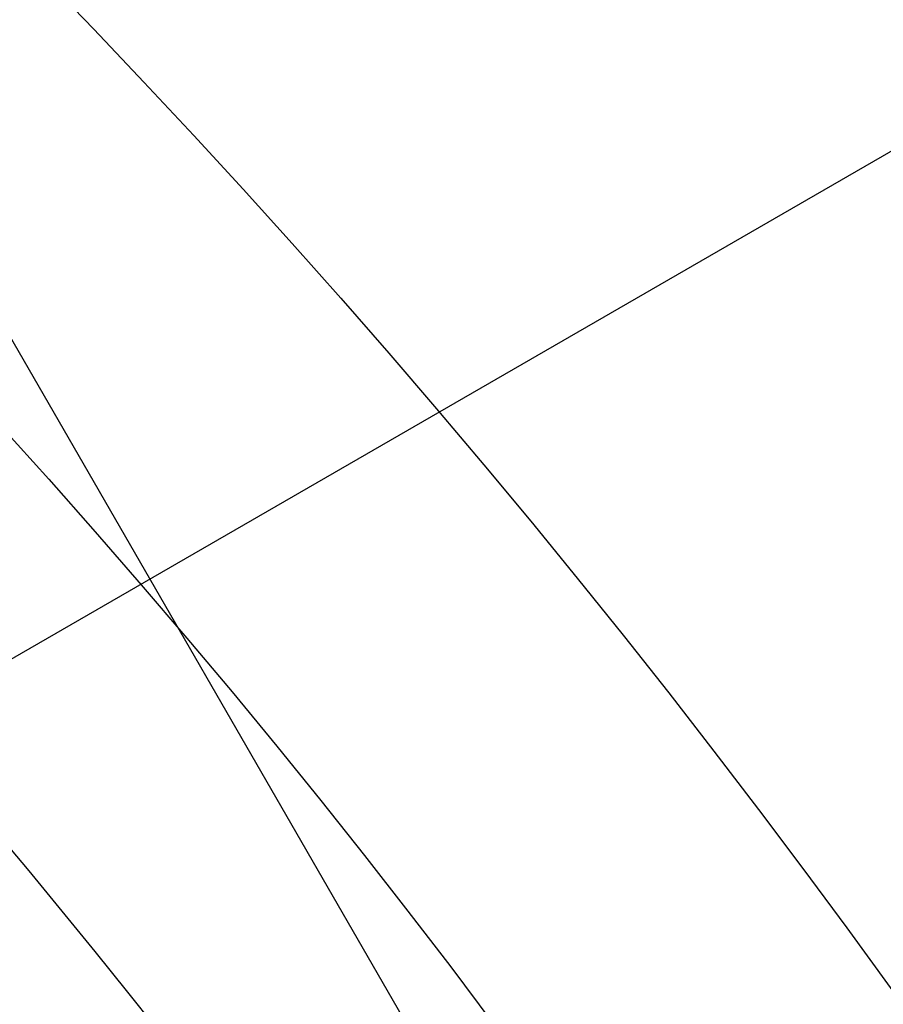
# Model space of a CAD drawing. Extents: x 16051 to 17254, y -2088 to -1046.
# Tile 36 of 62: x 16685.61 to 16690.16, y -1677.9 to -1672.71. Entities that reach past the tile are written whole.
import ezdxf

# ---------------------------------------------------------------- set-up
doc = ezdxf.new("R2010")
doc.units = 0
doc.layers.get('0').update_dxf_attribs({"linetype": 'CONTINUOUS'})
doc.layers.add('COLOR', color=7, linetype='CONTINUOUS')

msp = doc.modelspace()

# ---------------------------------------------------------------- linework, layer by layer
for p, q in [((16697.55002637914, -1669.156714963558, 261.0844421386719), (16672.4352896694, -1683.656714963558, 261.0844421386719)), ((16684.04169612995, -1671.759600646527, 258.0844421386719), (16689.04169612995, -1680.419854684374, 258.0844421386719))]:
    msp.add_line(p, q)
at = {"extrusion": (0.1124755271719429, 0.1948133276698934, 0.9743700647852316)}
msp.add_lwpolyline([(-15309.47030365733, -6720.994009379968), (-15309.98085325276, -6720.685040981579), (-15310.48939906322, -6720.371376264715), (-15310.99588066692, -6720.053034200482), (-15311.50023783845, -6719.730034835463), (-15312.00241057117, -6719.402399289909), (-15312.50233909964, -6719.070149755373), (-15312.99996392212, -6718.733309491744), (-15313.49522582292, -6718.391902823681), (-15313.98806589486, -6718.045955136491), (-15314.47842556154, -6717.695492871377), (-15314.96624659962, -6717.340543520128), (-15315.45147116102, -6716.981135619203), (-15315.93404179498, -6716.617298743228), (-15316.41390147, -6716.24906349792), (-15316.89099359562, -6715.876461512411), (-15317.36526204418, -6715.499525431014), (-15317.83665117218, -6715.118288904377), (-15318.30510584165, -6714.732786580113), (-15318.7705714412, -6714.343054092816), (-15319.23299390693, -6713.949128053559), (-15319.69231974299, -6713.551046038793), (-15320.14849604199, -6713.148846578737), (-15320.6014705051, -6712.742569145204), (-15321.05119146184, -6712.332254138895), (-15321.49760788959, -6711.917942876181), (-15321.94066943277, -6711.499677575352), (-15322.38032642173, -6711.077501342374), (-15322.8165298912, -6710.651458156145), (-15323.24923159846, -6710.221592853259), (-15323.67838404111, -6709.787951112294), (-15324.10394047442, -6709.350579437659), (-15324.52585492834, -6708.909525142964), (-15324.94408222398, -6708.464836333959), (-15325.35857798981, -6708.016561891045), (-15325.76929867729, -6707.564751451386), (-15326.17620157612, -6707.10945539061), (-15326.579244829, -6706.65072480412), (-15326.9783874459, -6706.188611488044), (-15327.37358931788, -6705.723167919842), (-15327.76481123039, -6705.25444723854), (-15328.15201487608, -6704.782503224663), (-15328.53516286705, -6704.307390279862), (-15328.91421874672, -6703.829163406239), (-15329.28914700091, -6703.347878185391), (-15329.65991306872, -6702.863590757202), (-15330.02648335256, -6702.376357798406), (-15330.38882522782, -6701.886236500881), (-15330.74690705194, -6701.393284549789), (-15331.10069817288, -6700.897560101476), (-15331.4501689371, -6700.399121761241), (-15331.79529069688, -6699.898028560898), (-15332.13603581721, -6699.394339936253), (-15332.47237768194, -6698.888115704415), (-15332.80429069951, -6698.379416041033), (-15333.131750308, -6697.868301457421), (-15333.45473297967, -6697.354832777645), (-15333.77321622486, -6696.839071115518), (-15334.08717859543, -6696.321077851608), (-15334.39659968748, -6695.800914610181), (-15334.7014601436, -6695.278643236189), (-15335.00174165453, -6694.754325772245), (-15335.29742696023, -6694.228024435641), (-15335.58849985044, -6693.699801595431), (-15335.87494516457, -6693.16971974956), (-15336.15674879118, -6692.637841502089), (-15336.4338976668, -6692.10422954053), (-15336.70637977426, -6691.56894661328), (-15336.97418414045, -6691.032055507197), (-15337.23730083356, -6690.493619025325), (-15337.49572095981, -6689.953699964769), (-15337.74943665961, -6689.41236109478), (-15337.9984411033, -6688.869665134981), (-15338.24272848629, -6688.325674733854), (-15338.48229402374, -6687.780452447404), (-15338.71713394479, -6687.234060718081), (-15338.94724548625, -6686.686561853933), (-15339.1726268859, -6686.138018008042), (-15339.39327737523, -6685.588491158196), (-15339.60919717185, -6685.038043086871), (-15339.82038747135, -6684.486735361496), (-15340.02685043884, -6683.934629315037), (-15340.22858919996, -6683.381786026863), (-15340.42560783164, -6682.828266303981), (-15340.61791135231, -6682.274130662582), (-15340.80550571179, -6681.719439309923), (-15340.98839778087, -6681.164252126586), (-15341.16659534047, -6680.60862864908), (-15341.34010707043, -6680.05262805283), (-15341.50894253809, -6679.496309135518), (-15341.67311218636, -6678.939730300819), (-15341.83262732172, -6678.382949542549), (-15341.98750010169, -6677.826024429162), (-15342.13774352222, -6677.269012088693), (-15342.28337140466, -6676.711969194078), (-15342.42439838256, -6676.154951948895), (-15342.56083988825, -6675.598016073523), (-15342.69271213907, -6675.04121679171), (-15342.82003212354, -6674.484608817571), (-15342.9428175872, -6673.928246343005), (-15343.06108701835, -6673.37218302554), (-15343.17485963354, -6672.816471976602), (-15343.28415536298, -6672.261165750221), (-15343.38899483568, -6671.70631633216), (-15343.48939936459, -6671.15197512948), (-15343.58539093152, -6670.598192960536), (-15343.67699217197, -6670.045020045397), (-15343.76422635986, -6669.492505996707), (-15343.84711739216, -6668.940699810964), (-15343.92568977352, -6668.389649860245), (-15343.99996860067, -6667.839403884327), (-15344.06997954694, -6667.290008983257), (-15344.13574884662, -6666.741511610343), (-15344.19730327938, -6666.19395756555), (-15344.25467015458, -6665.64739198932), (-15344.30787729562, -6665.101859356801), (-15344.35695302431, -6664.5574034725), (-15344.4019261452, -6664.014067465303), (-15344.44282592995, -6663.471893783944), (-15344.4796821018, -6662.930924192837), (-15344.51252481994, -6662.391199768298), (-15344.54138466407, -6661.852760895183), (-15344.56629261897, -6661.315647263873), (-15344.58728005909, -6660.779897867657), (-15344.60437873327, -6660.245551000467), (-15344.61762074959, -6659.712644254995), (-15344.6270385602, -6659.181214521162), (-15344.63266494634, -6658.651297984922), (-15344.63453300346, -6658.122930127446), (-15344.6327337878, -6657.604389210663), (-15344.62731513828, -6657.08435597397), (-15344.61824576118, -6656.562863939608), (-15344.60549465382, -6656.039947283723), (-15344.58903111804, -6655.51564083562), (-15344.56882477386, -6654.989980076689), (-15344.54484557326, -6654.463001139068), (-15344.51706381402, -6653.934740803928), (-15344.48545015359, -6653.405236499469), (-15344.44997562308, -6652.874526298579), (-15344.41061164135, -6652.342648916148), (-15344.36733002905, -6651.809643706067), (-15344.32010302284, -6651.275550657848), (-15344.26890328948, -6650.740410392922), (-15344.21370394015, -6650.204264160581), (-15344.15447854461, -6649.667153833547), (-15344.09120114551, -6649.129121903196), (-15344.02384627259, -6648.590211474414), (-15343.952388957, -6648.050466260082), (-15343.87680474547, -6647.509930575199), (-15343.79706971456, -6646.968649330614), (-15343.71316048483, -6646.426668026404), (-15343.62505423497, -6645.884032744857), (-15343.53272871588, -6645.340790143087), (-15343.43616226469, -6644.796987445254), (-15343.33533381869, -6644.252672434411), (-15343.2302229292, -6643.707893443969), (-15343.1208097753, -6643.162699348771), (-15343.00707517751, -6642.617139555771), (-15342.8890006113, -6642.07126399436), (-15342.76656822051, -6641.525123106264), (-15342.63976083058, -6640.978767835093), (-15342.50856196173, -6640.432249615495), (-15342.37295584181, -6639.885620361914), (-15342.23292741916, -6639.338932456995), (-15342.08846237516, -6638.792238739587), (-15341.93954713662, -6638.245592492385), (-15341.78616888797, -6637.699047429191), (-15341.62831558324, -6637.15265768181), (-15341.46597595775, -6636.606477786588), (-15341.29913953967, -6636.060562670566), (-15341.12779666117, -6635.514967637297), (-15340.95193846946, -6634.969748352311), (-15340.77155693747, -6634.424960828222), (-15340.58664487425, -6633.880661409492), (-15340.39719593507, -6633.336906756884), (-15340.20320463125, -6632.793753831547), (-15340.00466633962, -6632.251259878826), (-15339.80157731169, -6631.709482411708), (-15339.59393468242, -6631.168479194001), (-15339.38173647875, -6630.628308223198), (-15339.16498162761, -6630.089027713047), (-15338.94366996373, -6629.55069607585), (-15338.71780223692, -6629.013371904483), (-15338.48738011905, -6628.477113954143), (-15338.25240621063, -6627.941981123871), (-15338.01288404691, -6627.40803243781), (-15337.76881810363, -6626.875327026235), (-15337.52021380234, -6626.343924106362), (-15337.26707751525, -6625.813882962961), (-15337.00941656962, -6625.285262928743), (-15336.74723925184, -6624.758123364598), (-15336.48055481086, -6624.232523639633), (-15336.20937346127, -6623.708523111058), (-15335.93370638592, -6623.186181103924), (-15335.65356573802, -6622.665556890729), (-15335.36896464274, -6622.146709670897), (-15335.07991719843, -6621.629698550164), (-15334.78643847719, -6621.114582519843), (-15334.48854452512, -6620.601420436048), (-15334.18625236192, -6620.090270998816), (-15333.87957998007, -6619.581192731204), (-15333.5685463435, -6619.074243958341), (-15333.25317138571, -6618.569482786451), (-15332.93347600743, -6618.066967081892), (-15332.60948207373, -6617.566754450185), (-15332.28121241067, -6617.068902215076), (-15331.94869080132, -6616.573467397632), (-15331.61194198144, -6616.080506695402), (-15331.2709916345, -6615.590076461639), (-15330.92586638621, -6615.102232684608), (-15330.57659379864, -6614.617030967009), (-15330.22320236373, -6614.134526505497), (-15329.86572149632, -6613.654774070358), (-15329.50418152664, -6613.1778279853), (-15329.13861369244, -6612.703742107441), (-15328.7690501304, -6612.232569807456), (-15328.39552386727, -6611.764363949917), (-15328.01806881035, -6611.299176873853), (-15327.63671973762, -6610.837060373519), (-15327.25151228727, -6610.378065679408), (-15326.86248294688, -6609.92224343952), (-15326.46966904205, -6609.469643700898), (-15326.0731087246, -6609.020315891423), (-15325.67284096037, -6608.574308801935), (-15325.26890551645, -6608.131670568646), (-15324.86134294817, -6607.69244865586), (-15324.45019458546, -6607.256689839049), (-15324.03550251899, -6606.824440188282), (-15323.61730958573, -6606.395745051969), (-15323.19565935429, -6605.970649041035), (-15322.77059610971, -6605.54919601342), (-15322.342164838, -6605.131429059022), (-15321.91041121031, -6604.717390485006), (-15321.47538156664, -6604.307121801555), (-15321.03712289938, -6603.900663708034), (-15320.59568283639, -6603.498056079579), (-15320.15110962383, -6603.099337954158), (-15319.7034521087, -6602.704547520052), (-15319.25275972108, -6602.313722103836), (-15318.79908245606, -6601.926898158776), (-15318.34247085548, -6601.54411125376), (-15317.88297598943, -6601.165396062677), (-15317.42064943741, -6600.790786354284), (-15316.95554326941, -6600.420314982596), (-15316.4877100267, -6600.054013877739), (-15316.01720270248, -6599.691914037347), (-15315.54407472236, -6599.334045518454), (-15315.06837992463, -6598.980437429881), (-15314.59017254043, -6598.63111792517), (-15314.10950717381, -6598.286114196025), (-15313.62643878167, -6597.945452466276), (-15313.14102265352, -6597.609157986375), (-15312.65331439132, -6597.277255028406), (-15312.16336988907, -6596.949766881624), (-15311.67124531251, -6596.626715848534), (-15311.17699707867, -6596.308123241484), (-15310.68068183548, -6595.994009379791)], dxfattribs=at)
at = {"extrusion": (0.1124755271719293, 0.1948133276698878, 0.9743700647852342)}
msp.add_lwpolyline([(-15308.55944587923, -6595.994009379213), (-15309.08051549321, -6596.298800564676), (-15309.59963515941, -6596.60845085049), (-15310.11674160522, -6596.922942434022), (-15310.6317717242, -6597.242256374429), (-15311.14466260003, -6597.566372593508), (-15311.6553515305, -6597.895269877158), (-15312.16377605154, -6598.228925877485), (-15312.66987396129, -6598.567317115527), (-15313.17358334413, -6598.91041898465), (-15313.67484259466, -6599.258205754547), (-15314.17359044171, -6599.610650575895), (-15314.66976597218, -6599.967725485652), (-15315.16330865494, -6600.329401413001), (-15315.65415836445, -6600.695648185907), (-15316.14225540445, -6601.066434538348), (-15316.62754053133, -6601.441728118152), (-15317.10995497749, -6601.821495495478), (-15317.58944047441, -6602.205702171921), (-15318.06593927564, -6602.594312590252), (-15318.53939417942, -6602.987290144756), (-15319.00974855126, -6603.384597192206), (-15319.47694634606, -6603.786195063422), (-15319.94093213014, -6604.192044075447), (-15320.40165110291, -6604.602103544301), (-15320.85904911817, -6605.016331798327), (-15321.31307270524, -6605.434686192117), (-15321.7636690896, -6605.857123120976), (-15322.21078621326, -6606.283598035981), (-15322.65437275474, -6606.714065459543), (-15323.09437814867, -6607.148479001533), (-15323.53075260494, -6607.586791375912), (-15323.96344712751, -6608.028954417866), (-15324.3924135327, -6608.474919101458), (-15324.81760446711, -6608.924635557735), (-15325.238973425, -6609.378053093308), (-15325.6564747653, -6609.835120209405), (-15326.070063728, -6610.295784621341), (-15326.47969645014, -6610.759993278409), (-15326.88532998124, -6611.22769238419), (-15327.28692229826, -6611.698827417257), (-15327.68443231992, -6612.173343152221), (-15328.07781992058, -6612.651183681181), (-15328.4670459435, -6613.132292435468), (-15328.85207221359, -6613.616612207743), (-15329.23286154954, -6614.104085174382), (-15329.60937777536, -6614.594652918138), (-15329.98158573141, -6615.08825645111), (-15330.34945128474, -6615.584836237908), (-15330.71294133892, -6616.084332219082), (-15331.07202384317, -6616.586683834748), (-15331.42666780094, -6617.091830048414), (-15331.77684327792, -6617.599709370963), (-15332.12252140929, -6618.11025988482), (-15332.46367440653, -6618.623419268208), (-15332.80027556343, -6619.139124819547), (-15333.13229926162, -6619.657313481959), (-15333.45972097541, -6620.177921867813), (-15333.78251727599, -6620.700886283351), (-15334.10066583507, -6621.226142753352), (-15334.41414542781, -6621.753627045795), (-15334.72293593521, -6622.283274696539), (-15335.02701834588, -6622.815021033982), (-15335.32637475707, -6623.348801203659), (-15335.62098837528, -6623.884550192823), (-15335.91084351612, -6624.422202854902), (-15336.19592560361, -6624.961693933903), (-15336.4762211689, -6625.502958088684), (-15336.75171784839, -6626.045929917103), (-15337.02240438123, -6626.590543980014), (-15337.28827060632, -6627.136734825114), (-15337.54930745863, -6627.684437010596), (-15337.80550696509, -6628.233585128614), (-15338.0568622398, -6628.784113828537), (-15338.30336747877, -6629.335957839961), (-15338.54501795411, -6629.889051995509), (-15338.78181000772, -6630.443331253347), (-15339.01374104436, -6630.998730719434), (-15339.24080952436, -6631.555185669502), (-15339.46301495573, -6632.112631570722), (-15339.68035788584, -6632.671004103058), (-15339.89283989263, -6633.230239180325), (-15340.10046357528, -6633.790272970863), (-15340.30323254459, -6634.351041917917), (-15340.50115141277, -6634.912482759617), (-15340.69422578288, -6635.474532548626), (-15340.88246223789, -6636.037128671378), (-15341.06586832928, -6636.600208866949), (-15341.2444525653, -6637.163711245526), (-15341.41822439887, -6637.727574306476), (-15341.58719421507, -6638.291736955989), (-15341.75137331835, -6638.856138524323), (-15341.91077391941, -6639.420718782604), (-15342.06540912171, -6639.9854179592), (-15342.21529290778, -6640.550176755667), (-15342.36044012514, -6641.114936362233), (-15342.50086647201, -6641.67963847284), (-15342.63658848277, -6642.24422529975), (-15342.76762351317, -6642.808639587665), (-15342.89398972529, -6643.372824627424), (-15343.01570607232, -6643.936724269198), (-15343.13279228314, -6644.500282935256), (-15343.24526884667, -6645.06344563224), (-15343.35315699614, -6645.626157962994), (-15343.4564786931, -6646.188366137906), (-15343.55525661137, -6646.750016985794), (-15343.64951412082, -6647.311057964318), (-15343.73927527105, -6647.871437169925), (-15343.82456477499, -6648.431103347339), (-15343.90540799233, -6648.990005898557), (-15343.98183091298, -6649.548094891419), (-15344.05386014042, -6650.105321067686), (-15344.12152287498, -6650.661635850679), (-15344.18484689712, -6651.216991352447), (-15344.24386055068, -6651.771340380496), (-15344.29859272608, -6652.324636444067), (-15344.34907284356, -6652.876833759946), (-15344.39533083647, -6653.427887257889), (-15344.43739713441, -6653.977752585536), (-15344.47530264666, -6654.526386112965), (-15344.50907874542, -6655.073744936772), (-15344.53875724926, -6655.61978688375), (-15344.56437040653, -6656.164470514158), (-15344.58595087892, -6656.707755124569), (-15344.60353172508, -6657.249600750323), (-15344.61714638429, -6657.789968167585), (-15344.62682866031, -6658.328818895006), (-15344.63261270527, -6658.866115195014), (-15344.63453300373, -6659.401820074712), (-15344.63278133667, -6659.913463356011), (-15344.62750615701, -6660.426560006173), (-15344.61867739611, -6660.941077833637), (-15344.60626526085, -6661.456984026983), (-15344.59024024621, -6661.974245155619), (-15344.57057314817, -6662.492827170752), (-15344.54723507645, -6663.012695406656), (-15344.52019746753, -6663.533814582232), (-15344.48943209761, -6664.056148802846), (-15344.45491109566, -6664.579661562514), (-15344.4166069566, -6665.104315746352), (-15344.37449255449, -6665.630073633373), (-15344.32854115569, -6666.156896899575), (-15344.27872643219, -6666.68474662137), (-15344.22502247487, -6667.213583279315), (-15344.16740380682, -6667.743366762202), (-15344.1058453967, -6668.274056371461), (-15344.04032267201, -6668.805610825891), (-15343.97081153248, -6669.337988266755), (-15343.89728836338, -6669.871146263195), (-15343.8197300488, -6670.405041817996), (-15343.73811398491, -6670.939631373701), (-15343.65241809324, -6671.474870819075), (-15343.56262083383, -6672.010715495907), (-15343.46870121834, -6672.547120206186), (-15343.37063882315, -6673.084039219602), (-15343.26841380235, -6673.621426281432), (-15343.16200690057, -6674.159234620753), (-15343.05139946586, -6674.697416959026), (-15342.93657346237, -6675.23592551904), (-15342.81751148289, -6675.774712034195), (-15342.69419676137, -6676.313727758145), (-15342.5666131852, -6676.852923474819), (-15342.43474530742, -6677.392249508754), (-15342.29857835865, -6677.9316557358), (-15342.15809825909, -6678.471091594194), (-15342.01329163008, -6679.010506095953), (-15341.86414580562, -6679.549847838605), (-15341.71064884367, -6680.089065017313), (-15341.55278953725, -6680.628105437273), (-15341.39055742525, -6681.166916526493), (-15341.22394280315, -6681.705445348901), (-15341.05293673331, -6682.243638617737), (-15340.87753105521, -6682.781442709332), (-15340.69771839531, -6683.318803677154), (-15340.51349217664, -6683.855667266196), (-15340.32484662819, -6684.391978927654), (-15340.13177679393, -6684.927683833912), (-15339.93427854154, -6685.462726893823), (-15339.73234857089, -6685.997052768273), (-15339.5259844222, -6686.530605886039), (-15339.31518448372, -6687.063330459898), (-15339.09994799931, -6687.595170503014), (-15338.88027507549, -6688.126069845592), (-15338.6561666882, -6688.655972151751), (-15338.42762468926, -6689.184820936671), (-15338.1946518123, -6689.712559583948), (-15337.95725167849, -6690.239131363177), (-15337.71542880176, -6690.76447944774), (-15337.46918859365, -6691.288546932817), (-15337.21853736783, -6691.811276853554), (-15336.9634823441, -6692.332612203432), (-15336.70403165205, -6692.852495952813), (-15336.44019433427, -6693.370871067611), (-15336.17198034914, -6693.88768052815), (-15335.89940057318, -6694.402867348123), (-15335.62246680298, -6694.916374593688), (-15335.34119175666, -6695.428145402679), (-15335.05558907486, -6695.938123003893), (-15334.76567332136, -6696.446250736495), (-15334.47145998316, -6696.952472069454), (-15334.17296547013, -6697.456730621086), (-15333.87020711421, -6697.958970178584), (-15333.56320316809, -6698.459134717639), (-15333.25197280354, -6698.957168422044), (-15332.93653610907, -6699.4530157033), (-15332.61691408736, -6699.946621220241), (-15332.29312865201, -6700.437929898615), (-15331.96520262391, -6700.926886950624), (-15331.63315972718, -6701.413437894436), (-15331.2970245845, -6701.897528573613), (-15330.95682271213, -6702.379105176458), (-15330.6125805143, -6702.85811425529), (-15330.26432527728, -6703.334502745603), (-15329.91208516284, -6703.808217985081), (-15329.55588920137, -6704.279207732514), (-15329.19576728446, -6704.747420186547), (-15328.83175015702, -6705.212804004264), (-15328.463869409, -6705.675308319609), (-15328.09215746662, -6706.134882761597), (-15327.71664758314, -6706.591477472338), (-15327.33737382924, -6707.045043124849), (-15326.95437108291, -6707.495530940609), (-15326.56767501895, -6707.942892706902), (-15326.17732209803, -6708.387080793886), (-15325.78334955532, -6708.828048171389), (-15325.38579538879, -6709.26574842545), (-15324.98469834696, -6709.700135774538), (-15324.58009791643, -6710.131165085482), (-15324.17203430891, -6710.558791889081), (-15323.76054844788, -6710.982972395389), (-15323.34568195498, -6711.403663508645), (-15322.92747713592, -6711.820822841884), (-15322.50597696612, -6712.23440873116), (-15322.08122507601, -6712.644380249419), (-15321.65326573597, -6713.050697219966), (-15321.222143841, -6713.453320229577), (-15320.78790489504, -6713.852210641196), (-15320.35059499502, -6714.247330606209), (-15319.91026081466, -6714.63864307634), (-15319.46694958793, -6715.026111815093), (-15319.02070909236, -6715.409701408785), (-15318.57158763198, -6715.789377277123), (-15318.11963402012, -6716.165105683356), (-15317.66489756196, -6716.53685374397), (-15317.20742803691, -6716.904589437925), (-15316.74727568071, -6717.268281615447), (-15316.28449116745, -6717.627900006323), (-15315.81912559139, -6717.983415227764), (-15315.35123044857, -6718.334798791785), (-15314.88085761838, -6718.682023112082), (-15314.40805934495, -6719.02506151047), (-15313.93288821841, -6719.363888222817), (-15313.45539715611, -6719.698478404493), (-15312.97563938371, -6720.028808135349), (-15312.49366841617, -6720.354854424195), (-15312.00953803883, -6720.676595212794), (-15311.52330228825, -6720.994009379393)], dxfattribs=at)
at = {"extrusion": (0.1124755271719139, 0.1948133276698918, 0.9743700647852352)}
msp.add_lwpolyline([(-15314.92049179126, -6595.994009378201), (-15315.39590661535, -6596.329127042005), (-15315.86907008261, -6596.668318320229), (-15316.3399330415, -6597.011559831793), (-15316.80844663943, -6597.358827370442), (-15317.27456233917, -6597.710095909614), (-15317.73823193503, -6598.065339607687), (-15318.19940756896, -6598.424531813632), (-15318.65804174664, -6598.787645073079), (-15319.11408735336, -6599.154651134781), (-15319.56749766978, -6599.525520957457), (-15320.0182263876, -6599.900224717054), (-15320.46622762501, -6600.278731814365), (-15320.91145594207, -6600.661010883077), (-15321.35386635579, -6601.047029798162), (-15321.7934143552, -6601.436755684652), (-15322.23005591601, -6601.830154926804), (-15322.66374751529, -6602.227193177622), (-15323.09444614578, -6602.627835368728), (-15323.52210933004, -6603.032045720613), (-15323.94669513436, -6603.439787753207), (-15324.36816218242, -6603.85102429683), (-15324.78646966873, -6604.265717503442), (-15325.20157737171, -6604.683828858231), (-15325.61344566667, -6605.10531919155), (-15326.02203553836, -6605.53014869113), (-15326.42730859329, -6605.958276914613), (-15326.82922707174, -6606.389662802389), (-15327.22775385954, -6606.82426469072), (-15327.62285249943, -6607.262040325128), (-15328.01448720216, -6607.70294687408), (-15328.40262285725, -6608.146940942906), (-15328.78722504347, -6608.593978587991), (-15329.16826003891, -6609.044015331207), (-15329.54569483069, -6609.497006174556), (-15329.91949712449, -6609.952905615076), (-15330.28963535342, -6610.411667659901), (-15330.65607868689, -6610.87324584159), (-15331.0187970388, -6611.337593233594), (-15331.37776107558, -6611.804662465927), (-15331.73294222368, -6612.274405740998), (-15332.08431267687, -6612.746774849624), (-15332.43184540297, -6613.221721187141), (-15332.77551415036, -6613.699195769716), (-15333.11529345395, -6614.179149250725), (-15333.45115864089, -6614.66153193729), (-15333.78308583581, -6615.146293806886), (-15334.11105196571, -6615.633384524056), (-15334.43503476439, -6616.122753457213), (-15334.75501277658, -6616.614349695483), (-15335.07096536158, -6617.108122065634), (-15335.38287269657, -6617.604019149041), (-15335.69071577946, -6618.101989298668), (-15335.99447643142, -6618.601980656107), (-15336.29413729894, -6619.103941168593), (-15336.58968185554, -6619.607818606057), (-15336.88109440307, -6620.113560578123), (-15337.16836007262, -6620.621114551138), (-15337.45146482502, -6621.130427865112), (-15337.73039545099, -6621.641447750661), (-15338.00513957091, -6622.15412134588), (-15338.27568563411, -6622.668395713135), (-15338.54202291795, -6623.184217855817), (-15338.80414152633, -6623.701534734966), (-15339.06203238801, -6624.220293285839), (-15339.31568725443, -6624.740440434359), (-15339.56509869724, -6625.261923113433), (-15339.81026010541, -6625.784688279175), (-15340.0511656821, -6626.308682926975), (-15340.28781044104, -6626.83385410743), (-15340.52019020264, -6627.360148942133), (-15340.74830158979, -6627.887514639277), (-15340.97214202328, -6628.415898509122), (-15341.1917097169, -6628.945247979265), (-15341.40700367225, -6629.475510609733), (-15341.6180236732, -6630.006634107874), (-15341.8247702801, -6630.538566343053), (-15342.02724482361, -6631.071255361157), (-15342.22544939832, -6631.604649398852), (-15342.41938685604, -6632.138696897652), (-15342.60906079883, -6632.673346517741), (-15342.79447557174, -6633.208547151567), (-15342.97563625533, -6633.744247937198), (-15343.15254865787, -6634.280398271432), (-15343.32521930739, -6634.816947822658), (-15343.49365544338, -6635.353846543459), (-15343.65786500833, -6635.891044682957), (-15343.81785663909, -6636.4284927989), (-15343.97363965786, -6636.966141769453), (-15344.12522406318, -6637.50394280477), (-15344.27262052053, -6638.041847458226), (-15344.41584035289, -6638.579807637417), (-15344.55489553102, -6639.117775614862), (-15344.68979866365, -6639.655704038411), (-15344.82056298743, -6640.19354594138), (-15344.94720235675, -6640.731254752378), (-15345.06973123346, -6641.268784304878), (-15345.18816467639, -6641.806088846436), (-15345.30251833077, -6642.343123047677), (-15345.41280841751, -6642.879842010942), (-15345.51905172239, -6643.416201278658), (-15345.62126558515, -6643.952156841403), (-15345.71946788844, -6644.487665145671), (-15345.81367704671, -6645.02268310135), (-15345.90391199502, -6645.557168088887), (-15345.99019217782, -6646.091077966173), (-15346.07253753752, -6646.624371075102), (-15346.15096850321, -6647.157006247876), (-15346.22550597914, -6647.688942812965), (-15346.2961713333, -6648.22014060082), (-15346.36298638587, -6648.750559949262), (-15346.4259733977, -6649.280161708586), (-15346.48515505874, -6649.808907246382), (-15346.54055447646, -6650.336758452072), (-15346.5921951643, -6650.863677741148), (-15346.64010103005, -6651.389628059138), (-15346.68429636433, -6651.914572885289), (-15346.724805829, -6652.438476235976), (-15346.76165444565, -6652.961302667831), (-15346.79486758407, -6653.483017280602), (-15346.82447095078, -6654.003585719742), (-15346.85049057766, -6654.522974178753), (-15346.87295281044, -6655.041149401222), (-15346.89188429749, -6655.558078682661), (-15346.90731197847, -6656.073729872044), (-15346.91926307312, -6656.588071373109), (-15346.92776507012, -6657.101072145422), (-15346.93284571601, -6657.612701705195), (-15346.9345330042, -6658.122930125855), (-15346.93278552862, -6658.642178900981), (-15346.92752331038, -6659.162878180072), (-15346.91871685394, -6659.68499640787), (-15346.90633692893, -6660.208501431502), (-15346.89035458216, -6660.733360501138), (-15346.87074114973, -6661.259540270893), (-15346.8474682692, -6661.787006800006), (-15346.82050789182, -6662.315725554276), (-15346.78983229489, -6662.845661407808), (-15346.75541409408, -6663.37677864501), (-15346.71722625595, -6663.909040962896), (-15346.67524211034, -6664.442411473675), (-15346.62943536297, -6664.976852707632), (-15346.57978010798, -6665.512326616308), (-15346.52625084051, -6666.048794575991), (-15346.46882246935, -6666.586217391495), (-15346.40747032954, -6667.124555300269), (-15346.342170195, -6667.663767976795), (-15346.27289829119, -6668.203814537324), (-15346.19963130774, -6668.744653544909), (-15346.12234641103, -6669.286243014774), (-15346.0410212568, -6669.828540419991), (-15345.95563400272, -6670.371502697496), (-15345.86616332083, -6670.915086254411), (-15345.7725884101, -6671.459246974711), (-15345.67488900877, -6672.003940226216), (-15345.5730454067, -6672.549120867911), (-15345.46703845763, -6673.094743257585), (-15345.35684959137, -6673.640761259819), (-15345.24246082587, -6674.187128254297), (-15345.12385477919, -6674.733797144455), (-15345.0010146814, -6675.280720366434), (-15344.87392438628, -6675.827849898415), (-15344.74256838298, -6676.375137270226), (-15344.60693180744, -6676.922533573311), (-15344.46700045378, -6677.469989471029), (-15344.3227607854, -6678.017455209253), (-15344.17419994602, -6678.564880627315), (-15344.02130577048, -6679.112215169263), (-15343.86406679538, -6679.659407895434), (-15343.70247226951, -6680.206407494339), (-15343.53651216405, -6680.753162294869), (-15343.36617718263, -6681.299620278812), (-15343.19145877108, -6681.845729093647), (-15343.01234912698, -6682.391436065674), (-15342.82884120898, -6682.936688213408), (-15342.64092874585, -6683.481432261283), (-15342.44860624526, -6684.025614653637), (-15342.25186900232, -6684.569181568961), (-15342.05071310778, -6685.112078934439), (-15341.845135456, -6685.65425244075), (-15341.63513375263, -6686.195647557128), (-15341.42070652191, -6686.736209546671), (-15341.20185311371, -6687.275883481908), (-15340.97857371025, -6687.814614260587), (-15340.75086933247, -6688.352346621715), (-15340.51874184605, -6688.8890251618), (-15340.28219396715, -6689.424594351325), (-15340.04122926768, -6689.958998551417), (-15339.79585218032, -6690.492182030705), (-15339.54606800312, -6691.024088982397), (-15339.29188290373, -6691.554663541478), (-15339.03330392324, -6692.083849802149), (-15338.77033897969, -6692.611591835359), (-15338.50299687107, -6693.137833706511), (-15338.23128727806, -6693.662519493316), (-15337.95522076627, -6694.185593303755), (-15337.6748087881, -6694.70699929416), (-15337.39006368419, -6695.226681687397), (-15337.10099868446, -6695.744584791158), (-15336.80762790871, -6696.260653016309), (-15336.50996636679, -6696.774830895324), (-15336.20802995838, -6697.287063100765), (-15335.90183547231, -6697.797294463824), (-15335.59140058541, -6698.305469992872), (-15335.276743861, -6698.81153489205), (-15334.95788474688, -6699.315434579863), (-15334.63484357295, -6699.817114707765), (-15334.30764154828, -6700.316521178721), (-15333.97630075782, -6700.813600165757), (-15333.64084415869, -6701.30829813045), (-15333.30129557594, -6701.800561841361), (-15332.95767969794, -6702.290338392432), (-15332.6100220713, -6702.777575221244), (-15332.25834909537, -6703.262220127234), (-15331.9026880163, -6703.744221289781), (-15331.54306692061, -6704.223527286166), (-15331.17951472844, -6704.700087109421), (-15330.81206118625, -6705.173850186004), (-15330.44073685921, -6705.644766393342), (-15330.06557312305, -6706.112786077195), (-15329.68660215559, -6706.577860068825), (-15329.30385692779, -6707.039939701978), (-15328.91737119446, -6707.498976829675), (-15328.52717948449, -6707.954923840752), (-15328.13331709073, -6708.407733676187), (-15327.73582005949, -6708.857359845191), (-15327.33472517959, -6709.303756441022), (-15326.93006997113, -6709.746878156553), (-15326.52189267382, -6710.18668029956), (-15326.11023223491, -6710.623118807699), (-15325.69512829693, -6711.056150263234), (-15325.27662118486, -6711.485731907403), (-15324.85475189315, -6711.911821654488), (-15324.4295620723, -6712.334378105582), (-15324.00109401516, -6712.753360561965), (-15323.56939064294, -6713.168729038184), (-15323.13449549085, -6713.580444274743), (-15322.69645269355, -6713.988467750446), (-15322.25530697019, -6714.392761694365), (-15321.81110360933, -6714.793289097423), (-15321.36388845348, -6715.190013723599), (-15320.91370788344, -6715.582900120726), (-15320.4606088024, -6715.971913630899), (-15320.00463861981, -6716.357020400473), (-15319.54584523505, -6716.738187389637), (-15319.0842770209, -6717.115382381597), (-15318.61998280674, -6717.488573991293), (-15318.15301186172, -6717.857731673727), (-15317.68341387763, -6718.222825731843), (-15317.21123895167, -6718.583827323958), (-15316.73653756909, -6718.940708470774), (-15316.25936058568, -6719.293442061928), (-15315.77975921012, -6719.642001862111), (-15315.2977849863, -6719.986362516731), (-15314.81348977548, -6720.326499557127), (-15314.32692573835, -6720.662389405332), (-15313.83814531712, -6720.994009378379)], dxfattribs=at)
at = {"extrusion": (0.1124755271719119, 0.1948133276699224, 0.9743700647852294)}
msp.add_lwpolyline([(-15315.67810926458, -6720.994009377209), (-15316.14404000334, -6720.656685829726), (-15316.60769940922, -6720.315426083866), (-15317.06904060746, -6719.970253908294), (-15317.52801703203, -6719.62119384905), (-15317.98458244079, -6719.268271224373), (-15318.43869093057, -6718.911512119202), (-15318.89029695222, -6718.550943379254), (-15319.33935532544, -6718.18659260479), (-15319.78582125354, -6717.818488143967), (-15320.22965033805, -6717.446659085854), (-15320.67079859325, -6717.071135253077), (-15321.10922246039, -6716.691947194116), (-15321.54487882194, -6716.309126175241), (-15321.97772501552, -6715.922704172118), (-15322.40771884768, -6715.532713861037), (-15322.83481860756, -6715.139188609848), (-15323.25898308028, -6714.742162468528), (-15323.68017156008, -6714.341670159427), (-15324.09834386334, -6713.937747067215), (-15324.51346034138, -6713.530429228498), (-15324.92548189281, -6713.119753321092), (-15325.33436997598, -6712.705756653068), (-15325.74008662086, -6712.288477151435), (-15326.14259444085, -6711.86795335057), (-15326.54185664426, -6711.444224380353), (-15326.93783704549, -6711.017329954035), (-15327.33050007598, -6710.587310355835), (-15327.71981079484, -6710.154206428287), (-15328.10573489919, -6709.718059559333), (-15328.48823873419, -6709.278911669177), (-15328.86728930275, -6708.836805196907), (-15329.242854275, -6708.3917830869), (-15329.61490199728, -6707.943888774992), (-15329.98340150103, -6707.493166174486), (-15330.34832251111, -6707.039659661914), (-15330.70963545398, -6706.583414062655), (-15331.06731146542, -6706.124474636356), (-15331.42132239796, -6705.662887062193), (-15331.77164082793, -6705.198697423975), (-15332.11824006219, -6704.731952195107), (-15332.46109414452, -6704.262698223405), (-15332.80017786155, -6703.790982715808), (-15333.13546674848, -6703.316853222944), (-15333.46693709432, -6702.840357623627), (-15333.79456594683, -6702.361544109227), (-15334.11833111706, -6701.880461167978), (-15334.43821118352, -6701.397157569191), (-15334.75418549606, -6700.911682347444), (-15335.06623417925, -6700.424084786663), (-15335.3743381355, -6699.934414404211), (-15335.67847904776, -6699.442720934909), (-15335.97863938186, -6698.949054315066), (-15336.27480238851, -6698.453464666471), (-15336.56695210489, -6697.956002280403), (-15336.85507335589, -6697.456717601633), (-15337.13915175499, -6696.955661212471), (-15337.41917370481, -6696.452883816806), (-15337.69512639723, -6695.948436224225), (-15337.9669978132, -6695.442369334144), (-15338.23477672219, -6694.934734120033), (-15338.4984526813, -6694.425581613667), (-15338.75801603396, -6693.9149628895), (-15339.01345790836, -6693.402929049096), (-15339.26477021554, -6692.889531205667), (-15339.51194564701, -6692.374820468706), (-15339.75497767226, -6691.858847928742), (-15339.99386053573, -6691.341664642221), (-15340.22858925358, -6690.823321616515), (-15340.4591596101, -6690.303869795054), (-15340.68556815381, -6689.783360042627), (-15340.90781219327, -6689.261843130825), (-15341.12588979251, -6688.739369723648), (-15341.33979976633, -6688.215990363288), (-15341.54954167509, -6687.691755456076), (-15341.7551158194, -6687.166715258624), (-15341.95652323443, -6686.640919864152), (-15342.15376568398, -6686.114419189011), (-15342.34684565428, -6685.587262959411), (-15342.53576634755, -6685.059500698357), (-15342.72053167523, -6684.5311817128), (-15342.9011462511, -6684.002355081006), (-15343.07761538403, -6683.473069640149), (-15343.24994507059, -6682.943373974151), (-15343.41814198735, -6682.413316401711), (-15343.58221348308, -6681.882944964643), (-15343.74216757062, -6681.352307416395), (-15343.89801291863, -6680.821451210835), (-15344.04975884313, -6680.290423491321), (-15344.19741529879, -6679.759271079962), (-15344.34099287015, -6679.228040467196), (-15344.48050276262, -6678.696777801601), (-15344.61595679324, -6678.165528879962), (-15344.7473673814, -6677.634339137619), (-15344.8747475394, -6677.103253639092), (-15344.99811086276, -6676.572317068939), (-15345.11747152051, -6676.04157372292), (-15345.23284424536, -6675.511067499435), (-15345.34424432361, -6674.980841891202), (-15345.45168758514, -6674.450939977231), (-15345.55519039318, -6673.921404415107), (-15345.654769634, -6673.392277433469), (-15345.75044270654, -6672.863600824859), (-15345.84222751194, -6672.335415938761), (-15345.93014244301, -6671.807763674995), (-15346.01420637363, -6671.280684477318), (-15346.09443864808, -6670.754218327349), (-15346.17085907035, -6670.228404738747), (-15346.24348789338, -6669.703282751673), (-15346.31234580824, -6669.1788909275), (-15346.37745393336, -6668.655267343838), (-15346.43883380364, -6668.132449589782), (-15346.49650735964, -6667.610474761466), (-15346.55049693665, -6667.089379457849), (-15346.60082525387, -6666.569199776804), (-15346.6475154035, -6666.049971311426), (-15346.69059083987, -6665.531729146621), (-15346.73007536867, -6665.014507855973), (-15346.76599313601, -6664.498341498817), (-15346.7983686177, -6663.983263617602), (-15346.82722660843, -6663.469307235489), (-15346.85259221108, -6662.956504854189), (-15346.87449082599, -6662.444888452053), (-15346.89294814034, -6661.934489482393), (-15346.90799011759, -6661.425338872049), (-15346.91964298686, -6660.917467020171), (-15346.92793323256, -6660.410903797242), (-15346.93288758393, -6659.905678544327), (-15346.93453300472, -6659.401820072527), (-15346.93274021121, -6658.875881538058), (-15346.92734126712, -6658.348455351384), (-15346.91830552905, -6657.819574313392), (-15346.905602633, -6657.28927185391), (-15346.88920250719, -6656.757582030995), (-15346.86907538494, -6656.224539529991), (-15346.84519181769, -6655.69017966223), (-15346.81752268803, -6655.154538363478), (-15346.78603922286, -6654.617652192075), (-15346.75071300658, -6654.079558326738), (-15346.71151599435, -6653.540294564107), (-15346.66842052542, -6652.999899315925), (-15346.62139933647, -6652.45841160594), (-15346.57042557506, -6651.915871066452), (-15346.51547281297, -6651.372317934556), (-15346.45651505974, -6650.827793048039), (-15346.39352677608, -6650.282337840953), (-15346.32648288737, -6649.735994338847), (-15346.25535879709, -6649.188805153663), (-15346.18013040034, -6648.640813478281), (-15346.10077409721, -6648.092063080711), (-15346.01726680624, -6647.542598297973), (-15345.92958597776, -6646.992464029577), (-15345.83770960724, -6646.441705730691), (-15345.74161624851, -6645.890369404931), (-15345.64128502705, -6645.33850159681), (-15345.53669565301, -6644.786149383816), (-15345.42782843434, -6644.233360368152), (-15345.31466428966, -6643.680182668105), (-15345.19718476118, -6643.126664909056), (-15345.07537202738, -6642.572856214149), (-15344.9492089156, -6642.018806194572), (-15344.81867891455, -6641.464564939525), (-15344.68376618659, -6640.910183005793), (-15344.54445557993, -6640.35571140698), (-15344.40073264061, -6639.801201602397), (-15344.25258362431, -6639.2467054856), (-15344.09999550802, -6638.692275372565), (-15343.94295600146, -6638.137963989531), (-15343.78145355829, -6637.583824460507), (-15343.61547738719, -6637.029910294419), (-15343.44501746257, -6636.47627537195), (-15343.27006453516, -6635.922973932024), (-15343.09061014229, -6635.37006055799), (-15342.90664661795, -6634.817590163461), (-15342.71816710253, -6634.265617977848), (-15342.52516555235, -6633.714199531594), (-15342.32763674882, -6633.163390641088), (-15342.12557630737, -6632.613247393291), (-15341.91898068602, -6632.063826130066), (-15341.70784719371, -6631.515183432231), (-15341.49217399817, -6630.967376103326), (-15341.27196013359, -6630.420461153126), (-15341.04720550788, -6629.87449578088), (-15340.81791090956, -6629.329537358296), (-15340.58407801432, -6628.785643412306), (-15340.34570939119, -6628.242871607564), (-15340.10280850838, -6627.701279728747), (-15339.85537973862, -6627.160925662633), (-15339.60342836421, -6626.621867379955), (-15339.34696058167, -6626.084162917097), (-15339.08598350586, -6625.547870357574), (-15338.82050517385, -6625.013047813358), (-15338.55053454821, -6624.479753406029), (-15338.27608151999, -6623.948045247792), (-15337.99715691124, -6623.417981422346), (-15337.71377247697, -6622.889619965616), (-15337.42594090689, -6622.363018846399), (-15337.13367582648, -6621.838235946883), (-15336.83699179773, -6621.315329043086), (-15336.5359043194, -6620.794355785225), (-15336.23042982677, -6620.275373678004), (-15335.920585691, -6619.758440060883), (-15335.60639021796, -6619.243612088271), (-15335.28786264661, -6618.730946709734), (-15334.96502314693, -6618.220500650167), (-15334.63789281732, -6617.712330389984), (-15334.30649368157, -6617.206492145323), (-15333.97084868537, -6616.70304184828), (-15333.63098169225, -6616.202035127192), (-15333.28691747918, -6615.703527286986), (-15332.93868173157, -6615.207573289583), (-15332.58630103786, -6614.714227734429), (-15332.22980288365, -6614.223544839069), (-15331.86921564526, -6613.735578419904), (-15331.50456858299, -6613.250381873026), (-15331.13589183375, -6612.768008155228), (-15330.76321640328, -6612.288509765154), (-15330.386574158, -6611.811938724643), (-15330.00599781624, -6611.338346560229), (-15329.62152093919, -6610.867784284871), (-15329.23317792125, -6610.400302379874), (-15328.84100398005, -6609.93595077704), (-15328.44503514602, -6609.474778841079), (-15328.04530825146, -6609.016835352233), (-15327.6418609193, -6608.562168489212), (-15327.23473155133, -6608.11082581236), (-15326.82395931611, -6607.662854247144), (-15326.40958413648, -6607.21830006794), (-15325.9916466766, -6606.77720888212), (-15325.5701883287, -6606.339625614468), (-15325.14525119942, -6605.905594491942), (-15324.71687809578, -6605.47515902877), (-15324.28511251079, -6605.048362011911), (-15323.84999860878, -6604.625245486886), (-15323.41158121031, -6604.205850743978), (-15322.96990577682, -6603.790218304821), (-15322.52501839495, -6603.378387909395), (-15322.07696576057, -6602.970398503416), (-15321.6257951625, -6602.566288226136), (-15321.17155446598, -6602.166094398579), (-15320.71429209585, -6601.76985351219), (-15320.25405701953, -6601.377601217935), (-15319.79089872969, -6600.98937231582), (-15319.32486722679, -6600.605200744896), (-15318.85601300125, -6600.225119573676), (-15318.38438701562, -6599.849160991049), (-15317.9100406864, -6599.477356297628), (-15317.43302586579, -6599.109735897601), (-15316.9533948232, -6598.746329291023), (-15316.47120022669, -6598.387165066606), (-15315.98649512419, -6598.032270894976), (-15315.49933292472, -6597.681673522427), (-15315.0097673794, -6597.33539876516), (-15314.51785256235, -6596.993471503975), (-15314.02364285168, -6596.65591567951), (-15313.52719291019, -6596.322754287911), (-15313.02855766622, -6595.994009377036)], dxfattribs=at)
msp.add_lwpolyline([(16685.51256781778, -1674.856162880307), (16685.75991759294, -1675.130563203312), (16686.00489979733, -1675.40717720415), (16686.24749160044, -1675.685996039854), (16686.48767017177, -1675.967010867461), (16686.72541268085, -1676.250212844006), (16686.96069629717, -1676.535593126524), (16687.19349819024, -1676.823142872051), (16687.42379552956, -1677.11285323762), (16687.65156548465, -1677.404715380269), (16687.876785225, -1677.698720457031), (16688.09943192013, -1677.994859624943)])
at = {"extrusion": (0, 0, -1)}
for centre, radius, start, end in [((-16652.00356566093, -1705.267930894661, -89.37470231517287), 70.9424557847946, 329.9999999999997, 149.9999999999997), ((-16652.00356566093, -1705.267930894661, -46.50000292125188), 70.9424557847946, 329.9999999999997, 149.9999999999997), ((-16652.00356566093, -1705.267930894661, -259.6250029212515), 65.00000000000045, 330.0000000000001, 149.9999999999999), ((-16652.00356566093, -1705.267930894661, -259.6250029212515), 64, 329.9999999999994, 149.9999999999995), ((-16652.00356566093, -1705.267930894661, -88.12500292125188), 52.0912327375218, 329.9999999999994, 149.9999999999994), ((-16652.00356566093, -1705.267930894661, -62.12500292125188), 47.0345567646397, 330.0000000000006, 150.0000000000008), ((-16652.00356566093, -1705.267930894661, -199.6250029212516), 39.9999999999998, 330.0000000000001, 150.0000000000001), ((-16652.00356566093, -1705.267930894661, -89.37470231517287), 70.94245578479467, 149.9999999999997, 329.9999999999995), ((-16652.00356566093, -1705.267930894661, -46.50000292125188), 70.94245578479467, 149.9999999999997, 329.9999999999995), ((-16652.00356566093, -1705.267930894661, -259.6250029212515), 65.00000000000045, 150.0000000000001, 329.9999999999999), ((-16652.00356566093, -1705.267930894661, -259.6250029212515), 64, 149.9999999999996, 329.9999999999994)]:
    msp.add_arc(centre, radius, start, end, dxfattribs=at)
for centre, radius, start, end in [((16652.00356566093, -1705.267930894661, 89.37470231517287), 73.2424557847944, 30.0000000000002, 210.0000000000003), ((16652.00356566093, -1705.267930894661, 46.50000292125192), 71.7424557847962, 52.49999999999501, 187.5000000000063), ((16652.00356570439, -1705.267930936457, 88.63012703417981), 71.44457953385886, 30.0000000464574, 209.9999999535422), ((16652.00356566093, -1705.267930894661, 89.05580518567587), 71.21139006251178, 29.99999999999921, 209.9999999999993), ((16652.00356566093, -1705.267930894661, 245.6831232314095), 64.99999999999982, 29.99999999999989, 209.9999999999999), ((16652.00356566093, -1705.267930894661, 245.6831232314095), 63.99999999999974, 30.00000000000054, 210.0000000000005), ((16652.00356566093, -1705.267930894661, 211.3914713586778), 58.01326896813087, 30.00000000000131, 209.9999999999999), ((16652.00356566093, -1705.267930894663, 212.0545527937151), 57.26209357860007, 30.000000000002, 209.9999999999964), ((16652.00356566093, -1705.267930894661, 67.12500292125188), 53.58193971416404, 30.00000000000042, 210.0000000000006), ((16652.00356566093, -1705.267930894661, 65.62055118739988), 53.58193971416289, 29.99999999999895, 209.9999999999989), ((16652.00356566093, -1705.267930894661, 67.12500292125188), 52.09123273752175, 30.00000000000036, 210.0000000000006), ((16652.00356566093, -1705.267930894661, 77.62500292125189), 52.09123273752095, 29.99999999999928, 209.9999999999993), ((16652.00356566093, -1705.267930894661, 105.1250029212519), 43.8181587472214, 29.99999999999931, 209.9999999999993), ((16652.00356566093, -1705.267930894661, 52.53957701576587), 42.50584972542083, 29.99999999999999, 210.0000000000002), ((16652.00356566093, -1705.267930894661, 200.6250029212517), 39.87443803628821, 29.99999999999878, 209.999999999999), ((16652.00356566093, -1705.267930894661, 89.37470231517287), 73.2424557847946, 210.0000000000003, 30.00000000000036), ((16652.00356564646, -1705.267930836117, 88.63012703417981), 71.4445795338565, 210.0000000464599, 29.99999995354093), ((16652.00356566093, -1705.267930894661, 89.05580518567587), 71.21139006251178, 209.9999999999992, 29.99999999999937), ((16652.00356566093, -1705.267930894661, 245.6831232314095), 65.00000000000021, 209.9999999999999, 29.99999999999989), ((16652.00356566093, -1705.267930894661, 245.6831232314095), 64.00000000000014, 210.0000000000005, 30.00000000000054), ((16652.00356566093, -1705.267930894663, 211.3914713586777), 58.01326896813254, 209.999999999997, 30.00000000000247), ((16652.00356566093, -1705.267930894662, 212.0545527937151), 57.26209357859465, 209.9999999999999, 30.00000000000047)]:
    msp.add_arc(centre, radius, start, end)
at = {"extrusion": (0.2249510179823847, -2.367620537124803e-08, -0.9743700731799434)}
msp.add_arc((-1705.614198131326, 16241.03191228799, 3681.383893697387), 56.00000007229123, 27.61352075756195, 57.6076286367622, dxfattribs=at)
at = {"extrusion": (-0.2249511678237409, -6.972095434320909e-08, 0.9743700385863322)}
msp.add_arc((1705.621112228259, 16241.03065615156, -3682.331791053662), 56.00000007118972, 122.3923481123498, 152.3864609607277, dxfattribs=at)
at = {"extrusion": (0.500000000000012, -0.8660254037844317, 1.389025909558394e-16)}
msp.add_arc((13600.29508809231, 231.7412435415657, 9802.807131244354), 33.1290582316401, 284.204023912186, 6.39009168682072e-13, dxfattribs=at)
at = {"extrusion": (0.5000000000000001, -0.8660254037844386, 4.904564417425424e-16)}
msp.add_arc((13600.29508809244, 231.7412435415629, 9802.807131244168), 32.12905823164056, 284.4245334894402, 359.9999999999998, dxfattribs=at)
at = {"layer": 'COLOR', "extrusion": (0, 0, -1)}
for centre, radius, start, end in [((-16652.00357279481, -1705.267947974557, 10.54089386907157), 152.392098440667, 333.3815781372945, 153.3815781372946), ((-16652.00357279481, -1705.267947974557, -18.68835025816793), 83.81579491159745, 333.3815781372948, 153.3815781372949), ((-16652.00357279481, -1705.267947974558, -33.3991820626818), 73.00000000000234, 63.38157813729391, 243.3815781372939), ((-16652.00357279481, -1705.267947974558, -43.50000292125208), 75.00000000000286, 63.38157813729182, 243.3815781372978), ((-16652.00357279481, -1705.267947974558, -32.97295255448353), 75.00000000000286, 63.38157813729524, 243.3815781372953), ((-16652.00357279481, -1705.267947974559, -43.50000292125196), 73.00000000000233, 63.3815781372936, 243.3815781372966), ((-16652.00357279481, -1705.267947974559, -43.50000292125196), 73.00000000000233, 63.3815781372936, 243.3815781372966), ((-16652.00357279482, -1705.267947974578, -26.2000005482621), 61.09154780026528, 333.3815781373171, 153.3815781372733), ((-16652.00357279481, -1705.267947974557, 10.54089386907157), 152.3920984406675, 153.3815781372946, 333.3815781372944), ((-16652.01167515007, -1705.263905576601, -28.2000005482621), 59.50000000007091, 333.3815781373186, 153.3815781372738), ((-16652.01167515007, -1705.263905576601, -26.2000005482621), 59.50000000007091, 333.3815781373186, 153.3815781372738), ((-16652.01167515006, -1705.263905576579, -27.2000005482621), 59.5000000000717, 333.3815781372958, 153.3815781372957), ((-16652.00357279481, -1705.267947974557, -18.68835025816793), 83.81579491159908, 153.3815781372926, 333.3815781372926)]:
    msp.add_arc(centre, radius, start, end, dxfattribs=at)
at = {"layer": 'COLOR'}
for centre, radius, start, end in [((16652.00357279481, -1705.267947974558, -35.79999945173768), 153, 26.61842186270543, 206.618421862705), ((16652.00357279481, -1705.267947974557, -11.46081713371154), 152.9999999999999, 26.61842186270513, 206.6184218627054), ((16652.00357279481, -1705.267947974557, -23.63040829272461), 153.0000000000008, 26.61842186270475, 206.6184218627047), ((16652.00357279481, -1705.267947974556, -10.90949982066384), 152.834295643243, 26.61842186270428, 206.6184218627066), ((16652.00357279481, -1705.267947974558, -35.79999945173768), 150, 26.61842186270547, 206.618421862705), ((16652.00357279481, -1705.267947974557, -11.46081713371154), 153, 206.6184218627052, 26.6184218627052), ((16652.00357279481, -1705.267947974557, -35.79999945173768), 153, 206.6184218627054, 26.61842186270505), ((16652.00357279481, -1705.267947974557, -23.63040829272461), 153.0000000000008, 206.618421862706, 26.61842186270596), ((16652.00357279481, -1705.267947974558, -10.90949982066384), 152.8342956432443, 206.6184218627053, 26.61842186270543), ((16652.00357279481, -1705.267947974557, -35.79999945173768), 150, 206.6184218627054, 26.61842186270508), ((16652.00357279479, -1705.267947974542, 30.30000054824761), 61.5000000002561, 28.45218492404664, 69.77876072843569), ((16652.00357279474, -1705.267947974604, 28.20000054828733), 61.50000000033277, 28.45218492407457, 69.77876072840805), ((16652.00357279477, -1705.267947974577, 29.2500005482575), 61.50000000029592, 28.45218492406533, 69.77876072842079), ((16652.00357279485, -1705.267947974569, 22.44590218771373), 74.99999999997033, 296.6184218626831, 26.61842186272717)]:
    msp.add_arc(centre, radius, start, end, dxfattribs=at)

doc.saveas('drawing.dxf')
